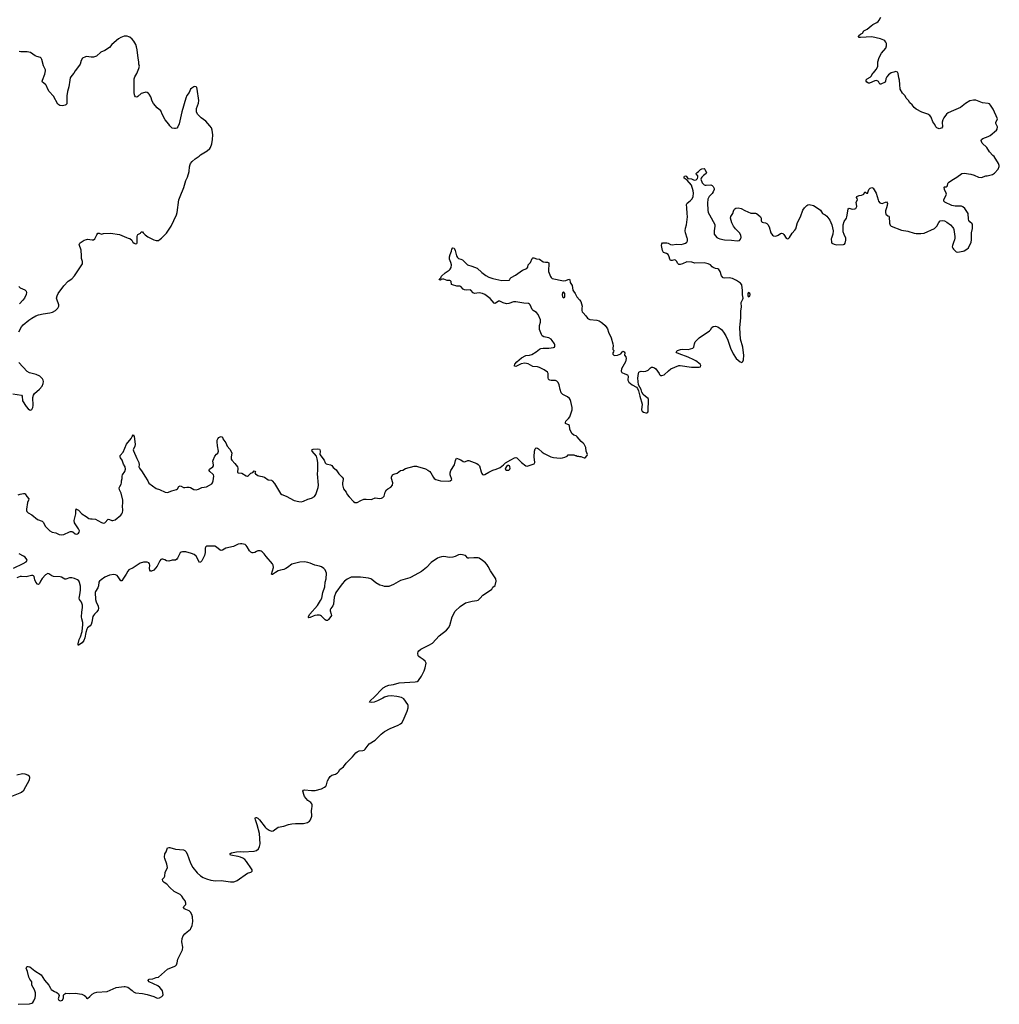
# Model space of a CAD drawing. Header units: inches. Extents: x 1771465 to 1971076, y 472029 to 643563.
# Tile 113 of 127: x 1903639 to 1920804, y 516576 to 533827. Entities that reach past the tile are written whole.
import ezdxf

# ---------------------------------------------------------------- set-up
doc = ezdxf.new("R2010")
doc.units = ezdxf.units.IN
doc.header["$MEASUREMENT"] = 0
for name, color, linetype in [('B9501', 7, 'Continuous'), ('B9502', 7, 'Continuous'), ('B9503', 7, 'Continuous'), ('B9512', 7, 'Continuous'), ('B9513', 7, 'Continuous'), ('B9522', 7, 'Continuous'), ('B9523', 7, 'Continuous')]:
    doc.layers.add(name, color=color, linetype=linetype)

msp = doc.modelspace()

# ---------------------------------------------------------------- linework, layer by layer
at = {"layer": 'B9501', "color": 6, "elevation": 300}
msp.add_lwpolyline([(1903610, 516576), (1903810, 516587), (1903850, 516597), (1903870, 516609), (1903886, 516634), (1903909, 516691), (1903917, 516730), (1903915, 516775), (1903898, 516830), (1903854, 516910), (1903850, 516970), (1903817, 517017), (1903802, 517050), (1903778, 517150), (1903755, 517210), (1903762, 517230), (1903770, 517237), (1903790, 517241), (1903819, 517230), (1903902, 517162), (1904014, 517090), (1904076, 516996), (1904148, 516910), (1904176, 516856), (1904193, 516833), (1904250, 516800), (1904290, 516784), (1904319, 516759), (1904328, 516730), (1904313, 516670), (1904325, 516650), (1904350, 516639), (1904370, 516640), (1904390, 516651), (1904406, 516690), (1904407, 516730), (1904412, 516748), (1904450, 516770), (1904510, 516763), (1904610, 516772), (1904730, 516753), (1904773, 516733), (1904796, 516710), (1904810, 516684), (1904830, 516678), (1904870, 516710), (1904910, 516756), (1904950, 516778), (1904990, 516790), (1905170, 516802), (1905330, 516872), (1905468, 516888), (1905490, 516888), (1905535, 516875), (1905610, 516819), (1905635, 516795), (1905670, 516777), (1905790, 516768), (1905870, 516749), (1905988, 516710), (1906050, 516684), (1906090, 516687), (1906127, 516710), (1906150, 516730), (1906153, 516750), (1906140, 516810), (1906130, 516830), (1906092, 516872), (1906057, 516897), (1905910, 516970), (1905892, 516990), (1905896, 517010), (1905910, 517016), (1905970, 517024), (1906030, 517047), (1906070, 517050), (1906231, 517190), (1906267, 517210), (1906343, 517237), (1906368, 517252), (1906384, 517270), (1906399, 517301), (1906412, 517368), (1906493, 517530), (1906497, 517577), (1906478, 517670), (1906487, 517730), (1906506, 517774), (1906530, 517809), (1906573, 517847), (1906630, 517890), (1906638, 517902), (1906664, 517956), (1906674, 518026), (1906668, 518110), (1906653, 518150), (1906630, 518191), (1906610, 518214), (1906550, 518236), (1906526, 518250), (1906510, 518270), (1906516, 518290), (1906550, 518324), (1906552, 518350), (1906536, 518390), (1906510, 518422), (1906482, 518470), (1906450, 518498), (1906344, 518550), (1906270, 518621), (1906219, 518679), (1906171, 518710), (1906148, 518732), (1906142, 518770), (1906170, 518798), (1906182, 518818), (1906187, 518890), (1906217, 518943), (1906227, 518973), (1906220, 519030), (1906182, 519130), (1906176, 519156), (1906184, 519210), (1906205, 519250), (1906230, 519318), (1906250, 519325), (1906270, 519324), (1906370, 519293), (1906510, 519280), (1906532, 519272), (1906552, 519252), (1906574, 519210), (1906631, 519050), (1906672, 518970), (1906750, 518881), (1906810, 518825), (1906855, 518795), (1906910, 518773), (1906990, 518752), (1907070, 518742), (1907170, 518744), (1907330, 518723), (1907390, 518721), (1907410, 518726), (1907450, 518746), (1907630, 518873), (1907689, 518890), (1907702, 518898), (1907712, 518910), (1907710, 518930), (1907701, 518950), (1907616, 519076), (1907586, 519110), (1907550, 519136), (1907510, 519155), (1907467, 519167), (1907335, 519190), (1907322, 519210), (1907350, 519228), (1907438, 519250), (1907510, 519252), (1907552, 519248), (1907750, 519258), (1907789, 519271), (1907822, 519298), (1907841, 519339), (1907850, 519390), (1907840, 519570), (1907801, 519721), (1907768, 519810), (1907764, 519830), (1907770, 519850), (1907790, 519846), (1907810, 519836), (1907841, 519810), (1907939, 519679), (1907960, 519660), (1908010, 519625), (1908050, 519609), (1908082, 519618), (1908170, 519677), (1908270, 519696), (1908350, 519728), (1908410, 519740), (1908470, 519745), (1908610, 519742), (1908681, 519759), (1908717, 519783), (1908736, 519810), (1908755, 519870), (1908750, 519970), (1908756, 520000)], dxfattribs=at)
at = {"layer": 'B9502', "color": 6}
for points, elevation in [([(1903621, 528359), (1903672, 528448), (1903699, 528481), (1903798, 528562), (1903850, 528597), (1903923, 528637), (1903970, 528655), (1904050, 528673), (1904170, 528690), (1904216, 528704), (1904269, 528730), (1904309, 528770), (1904324, 528810), (1904324, 528830), (1904321, 528850), (1904294, 528910), (1904286, 528946), (1904294, 528990), (1904316, 529030), (1904410, 529164), (1904490, 529243), (1904552, 529288), (1904602, 529338), (1904737, 529550), (1904738, 529590), (1904724, 529644), (1904720, 529690), (1904718, 529790), (1904684, 529890), (1904690, 529910), (1904700, 529920), (1904770, 529962), (1904810, 529977), (1904830, 529979), (1904910, 529967), (1904933, 529970), (1904955, 529990), (1904960, 530000)], 400), ([(1905542, 530000), (1905571, 529991), (1905604, 529964), (1905624, 529930), (1905643, 529910), (1905670, 529900), (1905690, 529903), (1905700, 529920), (1905696, 530000)], 400), ([(1905929, 530000), (1905990, 529969), (1906030, 529959), (1906070, 529961), (1906101, 529979), (1906124, 530000)], 400), ([(1903622, 529150), (1903650, 529126), (1903730, 529095), (1903753, 529070), (1903756, 529050), (1903754, 529010), (1903726, 528950), (1903696, 528910), (1903635, 528850)], 400), ([(1903521, 527270), (1903669, 527249), (1903683, 527230), (1903688, 527148), (1903750, 527050), (1903786, 527010), (1903810, 526991), (1903830, 526985), (1903850, 526998), (1903869, 527031), (1903877, 527070), (1903868, 527208), (1903878, 527250), (1903901, 527279), (1903986, 527354), (1904030, 527405), (1904051, 527450), (1904054, 527490), (1904050, 527510), (1904036, 527536), (1904017, 527557), (1903990, 527580), (1903930, 527610), (1903810, 527638), (1903770, 527662), (1903623, 527823)], 400), ([(1903610, 525503), (1903645, 525515), (1903707, 525527), (1903726, 525526), (1903737, 525517), (1903763, 525470), (1903798, 525430), (1903796, 525410), (1903777, 525370), (1903757, 525250), (1903756, 525230), (1903764, 525210), (1903790, 525187), (1903850, 525152), (1903950, 525070), (1904030, 525043), (1904050, 525022), (1904092, 524950), (1904170, 524870), (1904210, 524848), (1904270, 524834), (1904330, 524809), (1904370, 524800), (1904415, 524805), (1904510, 524854), (1904530, 524860), (1904550, 524860), (1904570, 524854), (1904610, 524820), (1904630, 524812), (1904650, 524816), (1904670, 524830), (1904682, 524850), (1904685, 524870), (1904670, 524907), (1904602, 525010), (1904593, 525050), (1904620, 525170), (1904624, 525236), (1904630, 525258), (1904645, 525245), (1904670, 525232), (1904729, 525169), (1904804, 525124), (1904850, 525087), (1904881, 525081), (1904910, 525084), (1904970, 525073), (1905010, 525055), (1905070, 525015), (1905110, 525004), (1905132, 525010), (1905190, 525075), (1905210, 525072), (1905251, 525051), (1905270, 525050), (1905310, 525064), (1905410, 525143), (1905430, 525170), (1905440, 525190), (1905448, 525230), (1905438, 525310), (1905445, 525355), (1905446, 525410), (1905418, 525530), (1905387, 525590), (1905384, 525624), (1905391, 525650), (1905416, 525690), (1905422, 525710), (1905423, 525750), (1905434, 525790), (1905433, 525830), (1905440, 525850), (1905481, 525910), (1905493, 525950), (1905485, 525990), (1905459, 526039), (1905432, 526112), (1905406, 526150), (1905397, 526170), (1905399, 526181), (1905401, 526190), (1905450, 526250), (1905510, 526390), (1905592, 526488), (1905610, 526526), (1905630, 526551), (1905642, 526522), (1905664, 526390), (1905657, 526350), (1905634, 526310), (1905630, 526290), (1905633, 526273), (1905690, 526137), (1905729, 526070), (1905733, 526030), (1905729, 525990), (1905737, 525970), (1905787, 525907), (1905829, 525829), (1905884, 525750), (1905904, 525704), (1906030, 525613), (1906090, 525593), (1906190, 525548), (1906230, 525542), (1906306, 525574), (1906385, 525595), (1906405, 525610), (1906430, 525646), (1906450, 525660), (1906470, 525656), (1906512, 525632), (1906530, 525629), (1906570, 525635), (1906610, 525634), (1906630, 525629), (1906690, 525596), (1906730, 525592), (1906770, 525602), (1906830, 525632), (1906910, 525644), (1906963, 525670), (1907003, 525697), (1907015, 525710), (1907031, 525749), (1907041, 525830), (1907034, 525850), (1907023, 525863), (1906971, 525910), (1906960, 525930), (1906961, 525939), (1906965, 525950), (1907025, 525990), (1907035, 526010), (1907036, 526030), (1907026, 526090), (1907030, 526110), (1907060, 526180), (1907090, 526215), (1907110, 526230), (1907118, 526250), (1907120, 526270), (1907103, 526363), (1907097, 526430), (1907099, 526461), (1907110, 526485), (1907130, 526505), (1907150, 526521), (1907170, 526527), (1907190, 526511), (1907201, 526481), (1907250, 526413), (1907276, 526356), (1907320, 526300), (1907350, 526250), (1907354, 526230), (1907343, 526170), (1907347, 526127), (1907357, 526110), (1907410, 526053), (1907455, 525990), (1907460, 525970), (1907455, 525895), (1907468, 525888), (1907530, 525883), (1907610, 525836), (1907630, 525830), (1907650, 525839), (1907690, 525882), (1907724, 525896), (1907750, 525922), (1907771, 525910), (1907762, 525890), (1907771, 525870), (1907810, 525843), (1907830, 525833), (1907890, 525823), (1907929, 525809), (1907990, 525767), (1908050, 525761), (1908064, 525750), (1908101, 525701), (1908207, 525527), (1908230, 525508), (1908310, 525480), (1908450, 525405), (1908530, 525384), (1908570, 525380), (1908610, 525390), (1908690, 525425), (1908750, 525442), (1908805, 525475), (1908830, 525510), (1908868, 525630), (1908873, 525670), (1908856, 525870), (1908861, 525930), (1908861, 526070), (1908852, 526132), (1908837, 526177), (1908764, 526270), (1908757, 526290), (1908779, 526301), (1908850, 526310), (1908890, 526303), (1908899, 526290), (1908905, 526270), (1908899, 526210), (1908972, 526112), (1908990, 526065), (1909010, 526046), (1909030, 526038), (1909086, 526026), (1909110, 526016), (1909130, 525979), (1909183, 525943), (1909232, 525870), (1909292, 525810), (1909305, 525790), (1909309, 525770), (1909297, 525710), (1909296, 525676), (1909312, 525610), (1909359, 525550), (1909375, 525510), (1909410, 525465), (1909490, 525387), (1909510, 525370), (1909530, 525365), (1909550, 525367), (1909615, 525405), (1909670, 525425), (1909710, 525429), (1909798, 525422), (1909815, 525425), (1909870, 525451), (1909950, 525440), (1909976, 525444), (1910000, 525455)], 300), ([(1910000, 523905), (1909950, 523921), (1909881, 523961), (1909810, 524020), (1909790, 524031), (1909750, 524043), (1909610, 524059), (1909510, 524062), (1909450, 524057), (1909410, 524044), (1909375, 524025), (1909330, 523988), (1909290, 523943), (1909179, 523790), (1909147, 523710), (1909136, 523584), (1909123, 523557), (1909090, 523513), (1909081, 523490), (1909082, 523470), (1909099, 523410), (1909100, 523390), (1909092, 523370), (1909050, 523317), (1909030, 523303), (1909010, 523299), (1908990, 523310), (1908930, 523378), (1908910, 523390), (1908890, 523394), (1908850, 523394), (1908813, 523387), (1908782, 523378), (1908730, 523350), (1908706, 523346), (1908702, 523350), (1908702, 523370), (1908722, 523410), (1908856, 523564), (1908912, 523648), (1908931, 523690), (1908951, 523789), (1908983, 523890), (1908991, 523970), (1909008, 524030), (1909014, 524130), (1908990, 524190), (1908970, 524213), (1908930, 524241), (1908895, 524255), (1908810, 524271), (1908726, 524306), (1908690, 524316), (1908630, 524328), (1908550, 524325), (1908410, 524290), (1908330, 524227), (1908302, 524210), (1908265, 524195), (1908210, 524185), (1908170, 524172), (1908119, 524141), (1908070, 524104), (1908064, 524104), (1908053, 524110), (1908053, 524113), (1908086, 524230), (1908083, 524270), (1908070, 524293), (1907960, 524420), (1907923, 524470), (1907890, 524503), (1907870, 524515), (1907850, 524521), (1907810, 524521), (1907788, 524512), (1907762, 524490), (1907730, 524485), (1907710, 524487), (1907690, 524498), (1907663, 524523), (1907627, 524590), (1907610, 524613), (1907587, 524630), (1907530, 524643), (1907510, 524645), (1907470, 524638), (1907383, 524597), (1907250, 524568), (1907190, 524534), (1907170, 524528), (1907150, 524533), (1907090, 524584), (1907061, 524601), (1907050, 524605), (1906918, 524602), (1906898, 524590), (1906890, 524570), (1906889, 524490), (1906879, 524441), (1906830, 524346), (1906810, 524320), (1906790, 524317), (1906730, 524428), (1906696, 524456), (1906650, 524475), (1906550, 524505), (1906490, 524504), (1906470, 524497), (1906450, 524483), (1906405, 524395), (1906390, 524374), (1906370, 524358), (1906350, 524355), (1906310, 524360), (1906250, 524340), (1906210, 524348), (1906184, 524364), (1906150, 524374), (1906130, 524374), (1906113, 524367), (1906097, 524343), (1906050, 524250), (1905990, 524185), (1905950, 524163), (1905930, 524163), (1905920, 524180), (1905915, 524210), (1905917, 524270), (1905913, 524293), (1905901, 524310), (1905870, 524325), (1905810, 524324), (1905750, 524303), (1905630, 524224), (1905550, 524187), (1905533, 524167), (1905506, 524110), (1905457, 524043), (1905430, 523996), (1905410, 523993), (1905365, 524065), (1905346, 524086), (1905320, 524100), (1905290, 524106), (1905210, 524094), (1905170, 524080), (1905130, 524058), (1905064, 524010), (1905040, 523990), (1905027, 523970), (1905021, 523910), (1905009, 523870), (1904967, 523810), (1904960, 523790), (1904968, 523670), (1904979, 523630), (1905013, 523550), (1905018, 523510), (1905013, 523490), (1904990, 523450), (1904947, 523413), (1904930, 523390), (1904921, 523370), (1904903, 523270), (1904890, 523232), (1904872, 523208), (1904830, 523171), (1904818, 523150), (1904800, 523090), (1904783, 522997), (1904765, 522950), (1904731, 522910), (1904667, 522867), (1904662, 522870), (1904663, 522890), (1904679, 522970), (1904705, 523015), (1904733, 523110), (1904746, 523230), (1904743, 523263), (1904727, 523330), (1904724, 523364), (1904725, 523445), (1904738, 523530), (1904737, 523570), (1904721, 523621), (1904689, 523670), (1904683, 523690), (1904691, 523750), (1904707, 523830), (1904704, 523904), (1904689, 523969), (1904674, 523994), (1904650, 524014), (1904598, 524038), (1904550, 524050), (1904510, 524045), (1904450, 524022), (1904430, 524022), (1904370, 524060), (1904350, 524065), (1904230, 524074), (1904203, 524083), (1904150, 524116), (1904130, 524121), (1904090, 524098), (1904030, 524036), (1904001, 523990), (1903987, 523950), (1903970, 523930), (1903950, 523937), (1903922, 523970), (1903906, 524010), (1903893, 524073), (1903883, 524083), (1903870, 524088), (1903846, 524086), (1903750, 524068), (1903670, 524074), (1903650, 524072), (1903590, 524047)], 300), ([(1903530, 524220), (1903701, 524299), (1903752, 524330), (1903770, 524350), (1903765, 524370), (1903732, 524410), (1903704, 524430), (1903630, 524471)], 300), ([(1910000, 521940), (1909910, 521891), (1909850, 521870), (1909810, 521864), (1909770, 521870), (1909778, 521890), (1909858, 521962), (1909990, 522106), (1910000, 522114)], 300), ([(1908756, 520000), (1908766, 520050), (1908765, 520070), (1908757, 520090), (1908739, 520110), (1908689, 520149), (1908630, 520215), (1908615, 520250), (1908605, 520290), (1908603, 520310), (1908610, 520325), (1908630, 520331), (1908750, 520322), (1908817, 520323), (1908930, 520353), (1908980, 520380), (1909001, 520399), (1909017, 520423), (1909034, 520490), (1909053, 520530), (1909080, 520570), (1909110, 520593), (1909170, 520608), (1909210, 520630), (1909228, 520650), (1909250, 520690), (1909310, 520737), (1909361, 520799), (1909472, 520910), (1909530, 520981), (1909550, 520997), (1909590, 521014), (1909650, 521021), (1909673, 521030), (1909693, 521047), (1909743, 521117), (1909762, 521138), (1909870, 521201), (1909970, 521307), (1910000, 521330)], 300), ([(1903499, 520221), (1903650, 520279), (1903670, 520290), (1903710, 520325), (1903813, 520510), (1903817, 520550), (1903810, 520568), (1903784, 520590), (1903735, 520610), (1903690, 520613), (1903591, 520590)], 400)]:
    msp.add_lwpolyline(points, dxfattribs=dict(at, elevation=elevation))
at = {"layer": 'B9503', "color": 6, "elevation": 400}
for points in [[(1906124, 530000), (1906184, 530056), (1906211, 530089), (1906293, 530210), (1906386, 530410), (1906396, 530450), (1906428, 530670), (1906448, 530730), (1906515, 530885), (1906550, 531010), (1906579, 531070), (1906609, 531170), (1906614, 531250), (1906624, 531290), (1906634, 531310), (1906659, 531341), (1906714, 531390), (1906786, 531434), (1906810, 531459), (1906926, 531530), (1906969, 531570), (1906983, 531590), (1907004, 531650), (1907016, 531730), (1907021, 531810), (1907011, 531890), (1906998, 531930), (1906971, 531970), (1906900, 532050), (1906820, 532110), (1906755, 532170), (1906736, 532210), (1906735, 532270), (1906770, 532367), (1906777, 532410), (1906750, 532610), (1906740, 532640), (1906730, 532653), (1906710, 532657), (1906690, 532653), (1906655, 532630), (1906632, 532608), (1906608, 532550), (1906570, 532496), (1906550, 532453), (1906480, 532210), (1906435, 532005), (1906410, 531948), (1906390, 531928), (1906370, 531918), (1906350, 531918), (1906310, 531929), (1906268, 531970), (1906250, 531998), (1906189, 532070), (1906142, 532162), (1906112, 532232), (1906050, 532284), (1905981, 532361), (1905962, 532402), (1905935, 532475), (1905910, 532521), (1905896, 532536), (1905870, 532552), (1905850, 532556), (1905830, 532554), (1905770, 532532), (1905710, 532481), (1905690, 532469), (1905670, 532473), (1905658, 532490), (1905650, 532510), (1905645, 532550), (1905646, 532790), (1905656, 532824), (1905690, 532883), (1905727, 532970), (1905736, 533010), (1905729, 533049), (1905729, 533090), (1905717, 533150), (1905698, 533298), (1905687, 533350), (1905672, 533390), (1905638, 533450), (1905610, 533485), (1905570, 533521), (1905550, 533529), (1905523, 533537), (1905470, 533536), (1905410, 533516), (1905370, 533493), (1905256, 533390), (1905210, 533339), (1905133, 533287), (1905061, 533259), (1904982, 533190), (1904930, 533169), (1904890, 533169), (1904810, 533181), (1904790, 533178), (1904742, 533150), (1904715, 533110), (1904697, 533050), (1904687, 533033), (1904610, 532930), (1904590, 532890), (1904550, 532848), (1904526, 532810), (1904515, 532770), (1904502, 532650), (1904478, 532570), (1904463, 532490), (1904463, 532350), (1904450, 532335), (1904438, 532330), (1904390, 532320), (1904343, 532323), (1904310, 532349), (1904230, 532488), (1904158, 532570), (1904134, 532610), (1904101, 532681), (1904090, 532694), (1904038, 532730), (1904035, 532750), (1904040, 532770), (1904082, 532870), (1904092, 532932), (1904090, 532950), (1904059, 533019), (1904027, 533127), (1904015, 533155), (1904003, 533163), (1903940, 533180), (1903910, 533192), (1903830, 533253), (1903770, 533264), (1903661, 533261), (1903631, 533271)], [(1904960, 530000), (1904990, 530059), (1905010, 530084), (1905030, 530085), (1905070, 530072), (1905110, 530080), (1905230, 530089), (1905390, 530062), (1905510, 530010), (1905542, 530000)], [(1905696, 530000), (1905695, 530030), (1905701, 530050), (1905710, 530061), (1905755, 530085), (1905770, 530111), (1905790, 530111), (1905803, 530090), (1905835, 530055), (1905883, 530023), (1905929, 530000)]]:
    msp.add_lwpolyline(points, dxfattribs=at)
at = {"layer": 'B9512', "color": 6, "elevation": 300}
for points in [[(1910000, 525455), (1910004, 525456), (1910024, 525476), (1910044, 525550), (1910067, 525590), (1910090, 525610), (1910142, 525638), (1910170, 525670), (1910177, 525710), (1910153, 525790), (1910156, 525810), (1910172, 525850), (1910194, 525866), (1910256, 525884), (1910310, 525930), (1910350, 525936), (1910398, 525962), (1910550, 526006), (1910590, 526005), (1910610, 526000), (1910750, 525955), (1910790, 525936), (1910825, 525910), (1910844, 525890), (1910890, 525805), (1910902, 525790), (1910931, 525770), (1911010, 525746), (1911150, 525744), (1911179, 525750), (1911210, 525770), (1911179, 525850), (1911179, 525890), (1911193, 525927), (1911255, 526025), (1911275, 526105), (1911290, 526146), (1911370, 526118), (1911410, 526088), (1911430, 526081), (1911450, 526085), (1911490, 526104), (1911510, 526105), (1911650, 526053), (1911674, 526034), (1911693, 526010), (1911724, 525904), (1911736, 525876), (1911750, 525857), (1911770, 525853), (1911790, 525860), (1911858, 525902), (1911927, 525933), (1911990, 525949), (1912058, 525982), (1912114, 526026), (1912150, 526062), (1912242, 526118), (1912310, 526152), (1912330, 526156), (1912352, 526152), (1912430, 526069), (1912510, 526012), (1912530, 526007), (1912550, 526010), (1912653, 526047), (1912663, 526070), (1912651, 526170), (1912658, 526270), (1912670, 526310), (1912690, 526324), (1912710, 526322), (1912730, 526310), (1912793, 526250), (1912830, 526226), (1912947, 526170), (1912990, 526156), (1913110, 526147), (1913149, 526151), (1913190, 526162), (1913230, 526182), (1913250, 526202), (1913330, 526205), (1913350, 526202), (1913370, 526192), (1913390, 526192), (1913410, 526182), (1913430, 526182), (1913450, 526172), (1913471, 526171), (1913530, 526152), (1913550, 526152), (1913582, 526190), (1913589, 526210), (1913566, 526270), (1913558, 526330), (1913529, 526390), (1913512, 526410), (1913475, 526435), (1913410, 526521), (1913390, 526535), (1913350, 526550), (1913316, 526576), (1913281, 526650), (1913270, 526717), (1913257, 526730), (1913203, 526750), (1913200, 526770), (1913211, 526790), (1913258, 526842), (1913276, 526870), (1913319, 526990), (1913320, 527030), (1913295, 527135), (1913282, 527170), (1913270, 527189), (1913237, 527217), (1913158, 527258), (1913129, 527289), (1913107, 527350), (1913091, 527431), (1913072, 527472), (1913053, 527493), (1913030, 527503), (1912950, 527504), (1912929, 527509), (1912916, 527516), (1912905, 527530), (1912897, 527550), (1912899, 527630), (1912890, 527650), (1912830, 527692), (1912750, 527733), (1912710, 527742), (1912630, 527748), (1912550, 527796), (1912490, 527809), (1912423, 527797), (1912330, 527751), (1912310, 527755), (1912307, 527770), (1912317, 527790), (1912350, 527832), (1912430, 527900), (1912510, 527942), (1912570, 527950), (1912610, 527962), (1912688, 528010), (1912745, 528055), (1912770, 528065), (1912810, 528071), (1912910, 528069), (1912994, 528086), (1913008, 528092), (1913016, 528104), (1913018, 528130), (1913008, 528150), (1912970, 528208), (1912950, 528227), (1912910, 528250), (1912825, 528270), (1912795, 528290), (1912782, 528310), (1912750, 528397), (1912746, 528426), (1912750, 528467), (1912767, 528530), (1912767, 528570), (1912723, 528663), (1912695, 528695), (1912639, 528730), (1912618, 528750), (1912583, 528830), (1912570, 528843), (1912552, 528852), (1912470, 528859), (1912330, 528885), (1912290, 528882), (1912210, 528855), (1912170, 528851), (1912110, 528864), (1912050, 528893), (1912030, 528893), (1911970, 528857), (1911950, 528858), (1911884, 528944), (1911790, 529011), (1911750, 529032), (1911690, 529042), (1911608, 529028), (1911582, 529042), (1911545, 529090), (1911530, 529095), (1911470, 529086), (1911432, 529092), (1911408, 529108), (1911370, 529150), (1911350, 529156), (1911297, 529157), (1911220, 529180), (1911208, 529190), (1911198, 529238), (1911190, 529250), (1911176, 529256), (1911130, 529255), (1911070, 529280), (1911050, 529283), (1911023, 529277), (1911010, 529266), (1910990, 529269), (1910998, 529290), (1911016, 529304), (1911030, 529331), (1911096, 529390), (1911164, 529436), (1911183, 529457), (1911197, 529483), (1911205, 529530), (1911195, 529570), (1911172, 529630), (1911169, 529671), (1911179, 529710), (1911206, 529770), (1911213, 529807), (1911228, 529830), (1911250, 529821), (1911257, 529810), (1911270, 529782), (1911291, 529691), (1911310, 529659), (1911325, 529645), (1911370, 529634), (1911400, 529620), (1911488, 529530), (1911562, 529510), (1911653, 529473), (1911736, 529396), (1911804, 529344), (1911858, 529318), (1911930, 529294), (1912090, 529260), (1912216, 529264), (1912225, 529270), (1912232, 529290), (1912250, 529310), (1912326, 529350), (1912450, 529436), (1912527, 529470), (1912542, 529490), (1912548, 529532), (1912590, 529571), (1912619, 529641), (1912630, 529653), (1912650, 529653), (1912697, 529637), (1912750, 529630), (1912810, 529585), (1912850, 529577), (1912890, 529578), (1912909, 529569), (1912913, 529533), (1912903, 529450), (1912906, 529414), (1912938, 529330), (1912949, 529310), (1912970, 529290), (1913170, 529254), (1913210, 529256), (1913250, 529277), (1913270, 529281), (1913277, 529270), (1913285, 529225), (1913319, 529170), (1913333, 529090), (1913342, 529070), (1913370, 529030), (1913401, 528970), (1913450, 528920), (1913470, 528890), (1913496, 528810), (1913489, 528770), (1913489, 528730), (1913495, 528710), (1913510, 528690), (1913559, 528639), (1913590, 528597), (1913605, 528585), (1913630, 528576), (1913750, 528564), (1913790, 528550), (1913826, 528530), (1913850, 528510), (1913896, 528470), (1913929, 528430), (1913940, 528410), (1913958, 528350), (1914004, 528250), (1914034, 528150), (1914038, 528110), (1914030, 528070), (1914033, 528050), (1914047, 528030), (1914046, 528010), (1914031, 527989), (1914030, 527967), (1914047, 527950), (1914065, 527945), (1914112, 527948), (1914170, 527970), (1914210, 528019), (1914230, 528010), (1914241, 527990), (1914237, 527950), (1914258, 527918), (1914268, 527888), (1914252, 527830), (1914233, 527790), (1914184, 527710), (1914177, 527670), (1914190, 527647), (1914241, 527621), (1914290, 527605), (1914299, 527579), (1914297, 527510), (1914310, 527476), (1914368, 527430), (1914446, 527386), (1914464, 527364), (1914483, 527323), (1914504, 527230), (1914546, 527090), (1914536, 526990), (1914547, 526970), (1914570, 526953), (1914610, 526939), (1914630, 526937), (1914645, 526950), (1914654, 526970), (1914659, 527170), (1914651, 527191), (1914603, 527223), (1914561, 527261), (1914543, 527303), (1914530, 527349), (1914479, 527430), (1914471, 527549), (1914481, 527630), (1914490, 527651), (1914510, 527664), (1914530, 527668), (1914570, 527662), (1914612, 527668), (1914650, 527688), (1914690, 527726), (1914710, 527738), (1914730, 527739), (1914763, 527730), (1914788, 527708), (1914842, 527630), (1914850, 527608), (1914870, 527595), (1914890, 527594), (1914930, 527604), (1915005, 527675), (1915050, 527709), (1915190, 527766), (1915210, 527769), (1915410, 527739), (1915543, 527737), (1915570, 527747), (1915575, 527770), (1915563, 527790), (1915487, 527850), (1915454, 527870), (1915350, 527916), (1915195, 527970), (1915155, 527990), (1915139, 528010), (1915163, 528030), (1915215, 528050), (1915250, 528054), (1915350, 528048), (1915433, 528070), (1915454, 528090), (1915462, 528150), (1915477, 528183), (1915546, 528250), (1915727, 528373), (1915745, 528395), (1915767, 528433), (1915790, 528453), (1915830, 528460), (1915870, 528446), (1915936, 528396), (1915974, 528354), (1916010, 528290), (1916046, 528210), (1916096, 528070), (1916141, 527970), (1916193, 527890), (1916264, 527830), (1916290, 527818), (1916310, 527837), (1916319, 527870), (1916326, 527950), (1916323, 527990), (1916308, 528090), (1916271, 528230), (1916257, 528430), (1916277, 528610), (1916276, 528724), (1916286, 528790), (1916281, 528870), (1916312, 528928), (1916315, 528950), (1916305, 529005), (1916306, 529090), (1916301, 529130), (1916290, 529182), (1916272, 529210), (1916199, 529259), (1916130, 529294), (1916070, 529303), (1915990, 529297), (1915966, 529306), (1915937, 529337), (1915910, 529416), (1915890, 529451), (1915870, 529462), (1915829, 529469), (1915790, 529484), (1915770, 529498), (1915741, 529530), (1915703, 529550), (1915630, 529564), (1915470, 529559), (1915417, 529577), (1915330, 529586), (1915250, 529548), (1915210, 529538), (1915190, 529540), (1915173, 529553), (1915150, 529599), (1915130, 529616), (1915110, 529617), (1915070, 529607), (1915045, 529610), (1915030, 529629), (1915020, 529670), (1915002, 529710), (1914973, 529733), (1914917, 529750), (1914902, 529782), (1914882, 529870), (1914890, 529901), (1914905, 529915), (1914930, 529920), (1914978, 529918), (1915004, 529910), (1915043, 529890), (1915070, 529883), (1915150, 529893), (1915228, 529888), (1915270, 529897), (1915307, 529913), (1915327, 529930), (1915338, 529950), (1915340, 529990), (1915337, 530000)], [(1915879, 530000), (1915906, 529986), (1915990, 529971), (1916110, 529965), (1916210, 529950), (1916250, 529959), (1916270, 529980), (1916277, 530000)], [(1917071, 530000), (1917090, 529988), (1917110, 529993), (1917118, 530000)], [(1917864, 530000), (1917860, 529990), (1917861, 529930), (1917871, 529911), (1917910, 529893), (1917950, 529885), (1918073, 529887), (1918090, 529894), (1918101, 529910), (1918115, 529965), (1918116, 529990), (1918112, 530000)], [(1920000, 529921), (1919983, 529870), (1919980, 529850), (1919990, 529821), (1920000, 529809)], [(1910000, 522114), (1910010, 522123), (1910058, 522150), (1910110, 522166), (1910190, 522178), (1910290, 522208), (1910570, 522224), (1910606, 522234), (1910628, 522250), (1910677, 522323), (1910724, 522416), (1910743, 522470), (1910762, 522550), (1910741, 522590), (1910710, 522617), (1910655, 522650), (1910632, 522670), (1910624, 522684), (1910617, 522730), (1910622, 522750), (1910635, 522770), (1910670, 522797), (1910810, 522866), (1910870, 522901), (1910990, 523034), (1911115, 523130), (1911150, 523170), (1911175, 523210), (1911216, 523364), (1911270, 523464), (1911357, 523543), (1911450, 523611), (1911570, 523639), (1911650, 523651), (1911670, 523659), (1911709, 523690), (1911757, 523743), (1911891, 523829), (1911909, 523850), (1911930, 523886), (1911969, 523911), (1911989, 523990), (1911984, 524030), (1911891, 524170), (1911850, 524249), (1911830, 524278), (1911801, 524310), (1911750, 524352), (1911690, 524390), (1911670, 524396), (1911598, 524398), (1911510, 524390), (1911494, 524394), (1911450, 524442), (1911370, 524455), (1911330, 524449), (1911270, 524421), (1911229, 524411), (1911170, 524407), (1911070, 524419), (1911030, 524416), (1910990, 524405), (1910959, 524390), (1910850, 524318), (1910769, 524231), (1910680, 524160), (1910501, 524059), (1910473, 524047), (1910310, 523999), (1910270, 523980), (1910190, 523930), (1910110, 523897), (1910030, 523895), (1910000, 523905)], [(1910000, 521330), (1910030, 521353), (1910130, 521408), (1910270, 521464), (1910313, 521490), (1910333, 521510), (1910358, 521550), (1910430, 521711), (1910448, 521770), (1910445, 521810), (1910438, 521830), (1910370, 521930), (1910330, 521952), (1910250, 521968), (1910150, 521978), (1910090, 521977), (1910030, 521956), (1910000, 521940)]]:
    msp.add_lwpolyline(points, dxfattribs=at)
for points in [[(1913170, 529057), (1913150, 529042), (1913145, 529010), (1913150, 528971), (1913170, 528951), (1913189, 528970), (1913193, 528990), (1913189, 529030)], [(1916410, 529049), (1916399, 529030), (1916398, 528990), (1916410, 528972), (1916430, 528982), (1916439, 529010), (1916433, 529030)], [(1912210, 526018), (1912190, 526015), (1912170, 525998), (1912152, 525970), (1912148, 525950), (1912170, 525933), (1912210, 525937), (1912229, 525951), (1912235, 525970), (1912230, 525995), (1912221, 526010)]]:
    msp.add_lwpolyline(points, close=True, dxfattribs=at)
at = {"layer": 'B9513', "color": 6, "elevation": 300}
for points in [[(1920000, 532234), (1919910, 532193), (1919880, 532170), (1919830, 532106), (1919814, 532070), (1919804, 532030), (1919807, 531950), (1919790, 531929), (1919770, 531919), (1919750, 531915), (1919710, 531934), (1919694, 531950), (1919677, 531990), (1919639, 532039), (1919610, 532119), (1919589, 532150), (1919550, 532174), (1919447, 532207), (1919350, 532258), (1919310, 532290), (1919275, 532335), (1919235, 532370), (1919210, 532410), (1919173, 532450), (1919152, 532492), (1919110, 532542), (1919069, 532610), (1919059, 532690), (1919055, 532770), (1919042, 532810), (1919030, 532886), (1919018, 532910), (1918990, 532919), (1918954, 532910), (1918910, 532894), (1918861, 532859), (1918832, 532828), (1918817, 532790), (1918812, 532748), (1918803, 532730), (1918730, 532696), (1918710, 532699), (1918695, 532735), (1918686, 532746), (1918650, 532762), (1918623, 532757), (1918530, 532715), (1918510, 532712), (1918485, 532730), (1918473, 532750), (1918470, 532771), (1918486, 532790), (1918541, 532819), (1918561, 532839), (1918590, 532890), (1918602, 532898), (1918647, 532953), (1918674, 533006), (1918677, 533090), (1918697, 533163), (1918741, 533239), (1918813, 533330), (1918829, 533370), (1918829, 533410), (1918816, 533436), (1918797, 533457), (1918778, 533470), (1918722, 533490), (1918649, 533510), (1918570, 533524), (1918370, 533512), (1918350, 533515), (1918335, 533530), (1918341, 533550), (1918370, 533576), (1918407, 533593), (1918433, 533630), (1918490, 533658), (1918558, 533722), (1918590, 533745), (1918660, 533780), (1918682, 533798), (1918700, 533820), (1918730, 533870)], [(1915337, 530000), (1915307, 530090), (1915301, 530130), (1915306, 530174), (1915325, 530235), (1915339, 530370), (1915332, 530430), (1915329, 530530), (1915320, 530590), (1915333, 530610), (1915390, 530651), (1915421, 530690), (1915440, 530730), (1915445, 530785), (1915437, 530830), (1915408, 530928), (1915336, 531016), (1915283, 531050), (1915281, 531070), (1915290, 531087), (1915310, 531090), (1915322, 531082), (1915346, 531046), (1915410, 531041), (1915457, 531017), (1915490, 531019), (1915514, 531046), (1915524, 531070), (1915521, 531090), (1915501, 531110), (1915495, 531130), (1915510, 531150), (1915533, 531167), (1915570, 531204), (1915590, 531215), (1915630, 531221), (1915645, 531210), (1915651, 531190), (1915675, 531150), (1915667, 531130), (1915621, 531099), (1915591, 531070), (1915577, 531050), (1915573, 531030), (1915600, 530970), (1915630, 530936), (1915650, 530927), (1915670, 530925), (1915750, 530931), (1915770, 530923), (1915790, 530905), (1915807, 530870), (1915807, 530850), (1915793, 530810), (1915770, 530780), (1915722, 530730), (1915698, 530682), (1915688, 530610), (1915694, 530490), (1915705, 530450), (1915726, 530406), (1915820, 530240), (1915822, 530210), (1915807, 530130), (1915810, 530070), (1915853, 530013), (1915879, 530000)], [(1920000, 530563), (1919970, 530569), (1919849, 530629), (1919840, 530640), (1919834, 530650), (1919834, 530670), (1919879, 530770), (1919874, 530790), (1919845, 530850), (1919839, 530890), (1919842, 530898), (1919870, 530899), (1919889, 530910), (1919909, 530970), (1919920, 530980), (1920000, 531031)], [(1918112, 530000), (1918083, 530063), (1918068, 530108), (1918066, 530230), (1918083, 530290), (1918124, 530350), (1918133, 530370), (1918153, 530507), (1918170, 530525), (1918230, 530507), (1918270, 530511), (1918290, 530521), (1918307, 530553), (1918298, 530630), (1918318, 530670), (1918313, 530693), (1918301, 530710), (1918308, 530730), (1918350, 530744), (1918390, 530751), (1918418, 530762), (1918429, 530771), (1918450, 530811), (1918482, 530790), (1918498, 530790), (1918503, 530797), (1918515, 530850), (1918543, 530877), (1918570, 530888), (1918594, 530874), (1918646, 530790), (1918680, 530670), (1918690, 530647), (1918710, 530620), (1918730, 530610), (1918750, 530608), (1918810, 530630), (1918830, 530633), (1918840, 530620), (1918844, 530610), (1918840, 530570), (1918830, 530530), (1918810, 530478), (1918808, 530448), (1918818, 530418), (1918850, 530392), (1918870, 530382), (1918874, 530374), (1918879, 530259), (1918889, 530229), (1918910, 530211), (1919090, 530142), (1919201, 530121), (1919310, 530085), (1919350, 530079), (1919430, 530078), (1919490, 530089), (1919670, 530170), (1919710, 530210), (1919745, 530275), (1919770, 530303), (1919810, 530310), (1919841, 530301), (1919882, 530282), (1919950, 530233), (1919990, 530187), (1920000, 530169)], [(1916277, 530000), (1916280, 530010), (1916274, 530050), (1916250, 530091), (1916182, 530162), (1916147, 530207), (1916117, 530270), (1916096, 530350), (1916101, 530379), (1916134, 530430), (1916147, 530473), (1916160, 530500), (1916170, 530512), (1916190, 530523), (1916230, 530530), (1916281, 530521), (1916345, 530485), (1916450, 530439), (1916530, 530436), (1916550, 530430), (1916575, 530415), (1916622, 530370), (1916633, 530350), (1916631, 530310), (1916636, 530290), (1916650, 530278), (1916670, 530271), (1916707, 530267), (1916730, 530258), (1916750, 530239), (1916770, 530199), (1916803, 530090), (1916832, 530052), (1916850, 530042), (1916890, 530036), (1916930, 530050), (1916970, 530079), (1916990, 530088), (1917010, 530083), (1917026, 530066), (1917070, 530001), (1917071, 530000)], [(1917118, 530000), (1917130, 530010), (1917176, 530084), (1917223, 530137), (1917238, 530162), (1917269, 530271), (1917318, 530370), (1917360, 530490), (1917390, 530530), (1917430, 530571), (1917450, 530585), (1917470, 530588), (1917551, 530570), (1917647, 530510), (1917668, 530488), (1917705, 530430), (1917750, 530406), (1917782, 530382), (1917833, 530313), (1917870, 530230), (1917892, 530130), (1917889, 530071), (1917864, 530000)]]:
    msp.add_lwpolyline(points, dxfattribs=at)
at = {"layer": 'B9522', "color": 6, "elevation": 300}
for points in [[(1920000, 529809), (1920030, 529775), (1920050, 529761), (1920070, 529754), (1920170, 529770), (1920190, 529777), (1920235, 529805), (1920264, 529830), (1920309, 529930), (1920319, 529970), (1920319, 530000)], [(1920022, 530000), (1920016, 529970), (1920000, 529921)]]:
    msp.add_lwpolyline(points, dxfattribs=at)
at = {"layer": 'B9523', "color": 6, "elevation": 300}
for points in [[(1920000, 531031), (1920062, 531070), (1920148, 531132), (1920190, 531139), (1920303, 531123), (1920365, 531105), (1920438, 531070), (1920490, 531064), (1920570, 531091), (1920590, 531091), (1920686, 531114), (1920720, 531140), (1920782, 531210), (1920803, 531257), (1920804, 531270), (1920789, 531310), (1920712, 531430), (1920690, 531450), (1920634, 531514), (1920587, 531590), (1920505, 531665), (1920493, 531690), (1920489, 531710), (1920494, 531730), (1920513, 531747), (1920610, 531778), (1920644, 531796), (1920753, 531890), (1920769, 531910), (1920773, 531950), (1920741, 532010), (1920743, 532030), (1920768, 532070), (1920770, 532090), (1920697, 532257), (1920650, 532332), (1920632, 532350), (1920610, 532360), (1920510, 532373), (1920390, 532417), (1920350, 532418), (1920290, 532403), (1920210, 532359), (1920125, 532290), (1920000, 532234)], [(1920319, 530000), (1920317, 530090), (1920333, 530170), (1920335, 530230), (1920329, 530250), (1920286, 530286), (1920269, 530310), (1920264, 530330), (1920258, 530430), (1920249, 530450), (1920197, 530517), (1920162, 530550), (1920139, 530559), (1920070, 530561), (1920030, 530557), (1920000, 530563)], [(1920000, 530169), (1920010, 530150), (1920027, 530030), (1920022, 530000)]]:
    msp.add_lwpolyline(points, dxfattribs=at)

doc.saveas('drawing.dxf')
